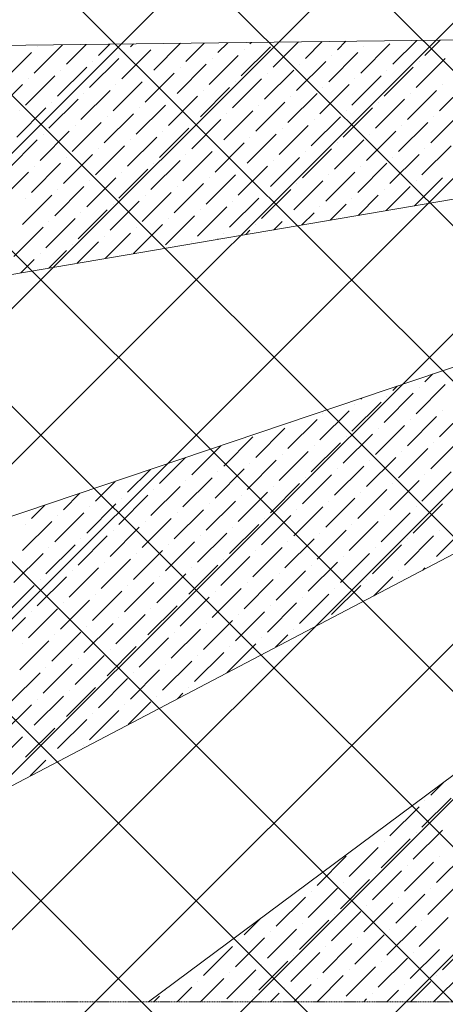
# Model space of a CAD drawing. Header units: millimetres. Extents: x -150 to 17700, y -13097 to 13830.
# Tile 12 of 67: x 7731 to 8698, y 4714 to 6956. Entities that reach past the tile are written whole.
import ezdxf

# ---------------------------------------------------------------- set-up
doc = ezdxf.new("R2010")
doc.units = ezdxf.units.MM
doc.header["$MEASUREMENT"] = 0
doc.linetypes.add('RCP XREF$0$( Hidden )', pattern=[0.375, 0.25, -0.125])
doc.layers.get('0').update_dxf_attribs({"lineweight": 5})
doc.layers.add('RCP XREF$0$A-CEILING-01', color=9, linetype='Continuous', lineweight=0, true_color=0x808080)
doc.layers.add('RCP XREF$0$A-CELING ELEMENT', color=9, linetype='Continuous', lineweight=0, true_color=0x808080)

# ---------------------------------------------------------------- blocks, each defined once
blk = doc.blocks.new('RCP XREF')
at = {"layer": 'RCP XREF$0$A-CEILING-01', "color": 8, "linetype": 'Continuous', "lineweight": 0, "true_color": 0x808080}
for p, q in [((10245.6, 3542.9), (408.6, 13380)), ((10776, 4073.3), (1469.2, 13380)), ((11129.5, 4426.8), (2176.3, 13380)), ((4980.7, 3920), (14440.7, 13380)), ((5334.2, 3920), (14794.2, 13380)), ((5687.8, 3920), (15147.8, 13380)), ((10125.7, 3309.3), (200, 13235)), ((10011.5, 3070), (200, 12881.5)), ((9457.9, 3270), (200, 12527.9)), ((6041.3, 3920), (14450, 12328.7)), ((6135, 3660.1), (14450, 11975.1)), ((6452, 3270), (14450, 11268)), ((7159.1, 3270), (14450, 10560.9)), ((10952.7, 4250), (6072.8, 9130)), ((6135, 3306.6), (11958.4, 9130)), ((10599.2, 3896.5), (6090, 8405.7)), ((6805.5, 3270), (11820, 8284.5)), ((10422.4, 3719.7), (5923.7, 8218.4))]:
    blk.add_line(p, q, dxfattribs=at)
at = {"layer": 'RCP XREF$0$A-CELING ELEMENT', "color": 8, "lineweight": 0, "true_color": 0x808080}
for p, q in [((4048, 6853.2), (8917.4, 6912.2)), ((8946.2, 6586.7), (4048, 5750)), ((4445.8, 4720), (9025.5, 6269.6)), ((9153.4, 5968.6), (6774.5, 4720)), ((8023.6, 4720), (9326.8, 5691.1))]:
    blk.add_line(p, q, dxfattribs=at)
at = {"layer": 'RCP XREF$0$A-CELING ELEMENT', "color": 8, "linetype": 'Continuous', "lineweight": 0, "true_color": 0x808080, "transparency": 33554687}
for p, q in [((8307.3, 6847.9), (8364.9, 6905.5)), ((8380.2, 6867.8), (8418.6, 6906.2)), ((8453.1, 6887.7), (8472.2, 6906.8)), ((8579, 6854.5), (8633.3, 6908.8)), ((8652, 6874.4), (8687, 6909.4)), ((7763.7, 6834.6), (7828, 6899)), ((7770.3, 6894.3), (7770.3, 6894.3)), ((7836.6, 6854.5), (7881.7, 6899.7)), ((7909.5, 6874.4), (7935.4, 6900.3)), ((7962.5, 6821.4), (8028.8, 6887.7)), ((7982.4, 6894.3), (7989.1, 6901)), ((8035.5, 6841.3), (8096.5, 6902.3)), ((8042.1, 6900.9), (8042.1, 6900.9)), ((8108.4, 6861.2), (8150.1, 6902.9)), ((8181.3, 6881), (8203.8, 6903.6)), ((8234.3, 6828), (8300.6, 6894.3)), ((8241, 6887.7), (8241, 6887.7)), ((8254.2, 6900.9), (8257.5, 6904.2)), ((8506.1, 6834.6), (8572.4, 6900.9)), ((8512.8, 6894.3), (8512.8, 6894.3)), ((7690.7, 6814.7), (7757, 6881)), ((7889.6, 6801.5), (7955.9, 6867.8)), ((7896.2, 6861.2), (7896.2, 6861.2)), ((7969.2, 6881), (7969.2, 6881)), ((8161.4, 6808.1), (8227.7, 6874.4)), ((8168, 6867.8), (8168, 6867.8)), ((8360.3, 6794.9), (8426.6, 6861.2)), ((8433.2, 6814.7), (8499.5, 6881)), ((8439.8, 6874.4), (8439.8, 6874.4)), ((8632.1, 6801.5), (8698.4, 6867.8)), ((8638.7, 6861.2), (8638.7, 6861.2)), ((7816.7, 6781.6), (7883, 6847.9)), ((7823.3, 6841.3), (7823.3, 6841.3)), ((8088.5, 6788.2), (8154.8, 6854.5)), ((8095.1, 6847.9), (8095.1, 6847.9)), ((8287.4, 6775), (8353.7, 6841.3)), ((8366.9, 6854.5), (8366.9, 6854.5)), ((8559.2, 6781.6), (8625.5, 6847.9)), ((8565.8, 6841.3), (8565.8, 6841.3)), ((7743.8, 6761.7), (7810.1, 6828)), ((7750.4, 6821.4), (7750.4, 6821.4)), ((7942.7, 6748.5), (8008.9, 6814.7)), ((8015.6, 6768.3), (8081.9, 6834.6)), ((8022.2, 6828), (8022.2, 6828)), ((8214.4, 6755.1), (8280.7, 6821.4)), ((8221.1, 6814.7), (8221.1, 6814.7)), ((8294, 6834.6), (8294, 6834.6)), ((8486.2, 6761.7), (8552.5, 6828)), ((8492.9, 6821.4), (8492.9, 6821.4)), ((8685.1, 6748.5), (8751.4, 6814.7)), ((7670.9, 6741.8), (7737.1, 6808.1)), ((7869.7, 6728.6), (7936, 6794.9)), ((7949.3, 6808.1), (7949.3, 6808.1)), ((8141.5, 6735.2), (8207.8, 6801.5)), ((8148.2, 6794.9), (8148.2, 6794.9)), ((8413.3, 6741.8), (8479.6, 6808.1)), ((8419.9, 6801.5), (8419.9, 6801.5)), ((8612.2, 6728.6), (8678.5, 6794.9)), ((8691.7, 6808.1), (8691.7, 6808.1)), ((7796.8, 6708.7), (7863.1, 6775)), ((7876.4, 6788.2), (7876.4, 6788.2)), ((8068.6, 6715.3), (8134.9, 6781.6)), ((8075.2, 6775), (8075.2, 6775)), ((8340.4, 6721.9), (8406.7, 6788.2)), ((8347, 6781.6), (8347, 6781.6)), ((8539.3, 6708.7), (8605.6, 6775)), ((8618.8, 6788.2), (8618.8, 6788.2)), ((7723.9, 6688.8), (7790.2, 6755.1)), ((7730.5, 6748.5), (7730.5, 6748.5)), ((7803.4, 6768.3), (7803.4, 6768.3)), ((7995.7, 6695.4), (8062, 6761.7)), ((8002.3, 6755.1), (8002.3, 6755.1)), ((8194.6, 6682.2), (8260.8, 6748.5)), ((8267.5, 6702.1), (8333.8, 6768.3)), ((8274.1, 6761.7), (8274.1, 6761.7)), ((8466.4, 6688.8), (8532.6, 6755.1)), ((8473, 6748.5), (8473, 6748.5)), ((8545.9, 6768.3), (8545.9, 6768.3)), ((7922.8, 6675.5), (7989.1, 6741.8)), ((7929.4, 6735.2), (7929.4, 6735.2)), ((8121.6, 6662.3), (8187.9, 6728.6)), ((8201.2, 6741.8), (8201.2, 6741.8)), ((8393.4, 6668.9), (8459.7, 6735.2)), ((8400.1, 6728.6), (8400.1, 6728.6)), ((8665.2, 6675.5), (8731.5, 6741.8)), ((8671.9, 6735.2), (8671.9, 6735.2)), ((7849.8, 6655.6), (7916.1, 6721.9)), ((7856.5, 6715.3), (7856.5, 6715.3)), ((8048.7, 6642.4), (8115, 6708.7)), ((8128.3, 6721.9), (8128.3, 6721.9)), ((8320.5, 6649), (8386.8, 6715.3)), ((8327.1, 6708.7), (8327.1, 6708.7)), ((8592.3, 6655.6), (8658.6, 6721.9)), ((8598.9, 6715.3), (8598.9, 6715.3)), ((7704, 6615.9), (7770.3, 6682.2)), ((7776.9, 6635.8), (7843.2, 6702.1)), ((7783.6, 6695.4), (7783.6, 6695.4)), ((7975.8, 6622.5), (8042.1, 6688.8)), ((7982.4, 6682.2), (7982.4, 6682.2)), ((8055.3, 6702.1), (8055.3, 6702.1)), ((8247.6, 6629.1), (8313.9, 6695.4)), ((8254.2, 6688.8), (8254.2, 6688.8)), ((8446.5, 6615.9), (8512.8, 6682.2)), ((8519.4, 6635.8), (8585.7, 6702.1)), ((8526, 6695.4), (8526, 6695.4)), ((7902.9, 6602.6), (7969.2, 6668.9)), ((7909.5, 6662.3), (7909.5, 6662.3)), ((8174.7, 6609.2), (8241, 6675.5)), ((8181.3, 6668.9), (8181.3, 6668.9)), ((8373.5, 6596), (8439.8, 6662.3)), ((8453.1, 6675.5), (8453.1, 6675.5)), ((8645.3, 6602.6), (8711.6, 6668.9)), ((8652, 6662.3), (8652, 6662.3)), ((7830, 6582.7), (7896.2, 6649)), ((7836.6, 6642.4), (7836.6, 6642.4)), ((8028.8, 6569.5), (8095.1, 6635.8)), ((8101.8, 6589.4), (8168, 6655.6)), ((8108.4, 6649), (8108.4, 6649)), ((8300.6, 6576.1), (8366.9, 6642.4)), ((8307.3, 6635.8), (8307.3, 6635.8)), ((8380.2, 6655.6), (8380.2, 6655.6)), ((8572.4, 6582.7), (8638.7, 6649)), ((8579, 6642.4), (8579, 6642.4)), ((7757, 6562.8), (7823.3, 6629.1)), ((7763.7, 6622.5), (7763.7, 6622.5)), ((7955.9, 6549.6), (8022.2, 6615.9)), ((8035.5, 6629.1), (8035.5, 6629.1)), ((8227.7, 6556.2), (8294, 6622.5)), ((8234.3, 6615.9), (8234.3, 6615.9)), ((8499.5, 6562.8), (8565.8, 6629.1)), ((8506.1, 6622.5), (8506.1, 6622.5)), ((7684.1, 6543), (7750.4, 6609.2)), ((7883, 6529.7), (7949.3, 6596)), ((7962.5, 6609.2), (7962.5, 6609.2)), ((8154.8, 6536.3), (8221.1, 6602.6)), ((8161.4, 6596), (8161.4, 6596)), ((8426.6, 6543), (8492.9, 6609.2)), ((8433.2, 6602.6), (8433.2, 6602.6)), ((8628.1, 6532.4), (8691.7, 6596)), ((7810.1, 6509.8), (7876.4, 6576.1)), ((7816.7, 6569.5), (7816.7, 6569.5)), ((7889.6, 6589.4), (7889.6, 6589.4)), ((8081.9, 6516.4), (8148.2, 6582.7)), ((8088.5, 6576.1), (8088.5, 6576.1)), ((8280.7, 6503.2), (8347, 6569.5)), ((8353.7, 6523.1), (8419.9, 6589.4)), ((8360.3, 6582.7), (8360.3, 6582.7)), ((8559.2, 6569.5), (8559.2, 6569.5)), ((8564.2, 6521.5), (8618.8, 6576.1)), ((8632.1, 6589.4), (8632.1, 6589.4)), ((7737.1, 6489.9), (7803.4, 6556.2)), ((7743.8, 6549.6), (7743.8, 6549.6)), ((8008.9, 6496.6), (8075.2, 6562.8)), ((8015.6, 6556.2), (8015.6, 6556.2)), ((8207.8, 6483.3), (8274.1, 6549.6)), ((8287.4, 6562.8), (8287.4, 6562.8)), ((8486.2, 6549.6), (8486.2, 6549.6)), ((8500.2, 6510.5), (8545.9, 6556.2)), ((7936, 6476.7), (8002.3, 6543)), ((7942.7, 6536.3), (7942.7, 6536.3)), ((8134.9, 6463.4), (8201.2, 6529.7)), ((8214.4, 6543), (8214.4, 6543)), ((8413.3, 6529.7), (8413.3, 6529.7)), ((8436.3, 6499.6), (8473, 6536.3)), ((7790.2, 6436.9), (7856.5, 6503.2)), ((7863.1, 6456.8), (7929.4, 6523.1)), ((7869.7, 6516.4), (7869.7, 6516.4)), ((8062, 6443.5), (8128.3, 6509.8)), ((8068.6, 6503.2), (8068.6, 6503.2)), ((8141.5, 6523.1), (8141.5, 6523.1)), ((8340.4, 6509.8), (8340.4, 6509.8)), ((8372.3, 6488.7), (8400.1, 6516.4)), ((7717.3, 6417), (7783.6, 6483.3)), ((7796.8, 6496.6), (7796.8, 6496.6)), ((7989.1, 6423.6), (8055.3, 6489.9)), ((7995.7, 6483.3), (7995.7, 6483.3)), ((8267.5, 6489.9), (8267.5, 6489.9)), ((8308.3, 6477.8), (8327.1, 6496.6)), ((7922.8, 6463.4), (7922.8, 6463.4)), ((7924.6, 6412.2), (7982.4, 6470)), ((8180.4, 6455.9), (8181.3, 6456.8)), ((8194.6, 6470), (8194.6, 6470)), ((8244.4, 6466.8), (8254.2, 6476.7)), ((7849.8, 6443.5), (7849.8, 6443.5)), ((7860.6, 6401.3), (7909.5, 6450.1)), ((8121.6, 6450.1), (8121.6, 6450.1)), ((7776.9, 6423.6), (7776.9, 6423.6)), ((7796.7, 6390.4), (7836.6, 6430.3)), ((7732.7, 6379.4), (7763.7, 6410.4)), ((8652, 6131.9), (8669, 6149)), ((8579, 6112.1), (8588.8, 6121.8)), ((8632.1, 6059), (8698.4, 6125.3)), ((8559.2, 6039.1), (8625.5, 6105.4)), ((8565.8, 6098.8), (8565.8, 6098.8)), ((8638.7, 6118.7), (8638.7, 6118.7)), ((8486.2, 6019.3), (8552.5, 6085.5)), ((8492.9, 6078.9), (8492.9, 6078.9)), ((8506.1, 6092.2), (8508.7, 6094.7)), ((8413.3, 5999.4), (8479.6, 6065.7)), ((8419.9, 6059), (8419.9, 6059)), ((8685.1, 6006), (8751.4, 6072.3)), ((8691.7, 6065.7), (8691.7, 6065.7)), ((8340.4, 5979.5), (8406.7, 6045.8)), ((8347, 6039.1), (8347, 6039.1)), ((8539.3, 5966.2), (8605.6, 6032.5)), ((8612.2, 5986.1), (8678.5, 6052.4)), ((8618.8, 6045.8), (8618.8, 6045.8)), ((8267.5, 5959.6), (8333.8, 6025.9)), ((8466.4, 5946.3), (8532.6, 6012.6)), ((8545.9, 6025.9), (8545.9, 6025.9)), ((8121.6, 5919.8), (8187.9, 5986.1)), ((8194.6, 5939.7), (8260.8, 6006)), ((8393.4, 5926.4), (8459.7, 5992.7)), ((8400.1, 5986.1), (8400.1, 5986.1)), ((8473, 6006), (8473, 6006)), ((8665.2, 5933.1), (8731.5, 5999.4)), ((8671.9, 5992.7), (8671.9, 5992.7)), ((8320.5, 5906.6), (8386.8, 5972.8)), ((8327.1, 5966.2), (8327.1, 5966.2)), ((8592.3, 5913.2), (8658.6, 5979.5)), ((8598.9, 5972.8), (8598.9, 5972.8)), ((8048.7, 5899.9), (8107.9, 5959.1)), ((8247.6, 5886.7), (8313.9, 5953)), ((8254.2, 5946.3), (8254.2, 5946.3)), ((8519.4, 5893.3), (8585.7, 5959.6)), ((8526, 5953), (8526, 5953)), ((7975.8, 5880), (8027.8, 5932)), ((8174.7, 5866.8), (8241, 5933.1)), ((8181.3, 5926.4), (8181.3, 5926.4)), ((8373.5, 5853.5), (8439.8, 5919.8)), ((8446.5, 5873.4), (8512.8, 5939.7)), ((8453.1, 5933.1), (8453.1, 5933.1)), ((8645.3, 5860.2), (8711.6, 5926.4)), ((8652, 5919.8), (8652, 5919.8)), ((7902.9, 5860.2), (7947.6, 5904.9)), ((8101.8, 5846.9), (8168, 5913.2)), ((8108.4, 5906.6), (8108.4, 5906.6)), ((8300.6, 5833.6), (8366.9, 5899.9)), ((8380.2, 5913.2), (8380.2, 5913.2)), ((8572.4, 5840.3), (8638.7, 5906.6)), ((8579, 5899.9), (8579, 5899.9)), ((7830, 5840.3), (7867.4, 5877.8)), ((7955.9, 5807.1), (8022.2, 5873.4)), ((8028.8, 5827), (8095.1, 5893.3)), ((8035.5, 5886.7), (8035.5, 5886.7)), ((8227.7, 5813.8), (8294, 5880)), ((8234.3, 5873.4), (8234.3, 5873.4)), ((8307.3, 5893.3), (8307.3, 5893.3)), ((8499.5, 5820.4), (8565.8, 5886.7)), ((8506.1, 5880), (8506.1, 5880)), ((7883, 5787.2), (7949.3, 5853.5)), ((7962.5, 5866.8), (7962.5, 5866.8)), ((8154.8, 5793.9), (8221.1, 5860.2)), ((8161.4, 5853.5), (8161.4, 5853.5)), ((8426.6, 5800.5), (8492.9, 5866.8)), ((8433.2, 5860.2), (8433.2, 5860.2)), ((8625.5, 5787.2), (8691.7, 5853.5)), ((7757, 5820.4), (7787.3, 5850.6)), ((7810.1, 5767.3), (7876.4, 5833.6)), ((7889.6, 5846.9), (7889.6, 5846.9)), ((8081.9, 5774), (8148.2, 5840.3)), ((8088.5, 5833.6), (8088.5, 5833.6)), ((8353.7, 5780.6), (8419.9, 5846.9)), ((8360.3, 5840.3), (8360.3, 5840.3)), ((8552.5, 5767.3), (8618.8, 5833.6)), ((8632.1, 5846.9), (8632.1, 5846.9)), ((7737.1, 5747.5), (7803.4, 5813.8)), ((7743.8, 5807.1), (7743.8, 5807.1)), ((7816.7, 5827), (7816.7, 5827)), ((8008.9, 5754.1), (8075.2, 5820.4)), ((8015.6, 5813.8), (8015.6, 5813.8)), ((8207.8, 5740.8), (8274.1, 5807.1)), ((8280.7, 5760.7), (8347, 5827)), ((8287.4, 5820.4), (8287.4, 5820.4)), ((8479.6, 5747.5), (8545.9, 5813.8)), ((8486.2, 5807.1), (8486.2, 5807.1)), ((8559.2, 5827), (8559.2, 5827)), ((7936, 5734.2), (8002.3, 5800.5)), ((7942.7, 5793.9), (7942.7, 5793.9)), ((8134.9, 5720.9), (8201.2, 5787.2)), ((8214.4, 5800.5), (8214.4, 5800.5)), ((8406.7, 5727.6), (8473, 5793.9)), ((8413.3, 5787.2), (8413.3, 5787.2)), ((8678.5, 5734.2), (8744.8, 5800.5)), ((8685.1, 5793.9), (8685.1, 5793.9)), ((7863.1, 5714.3), (7929.4, 5780.6)), ((7869.7, 5774), (7869.7, 5774)), ((8062, 5701.1), (8128.3, 5767.3)), ((8141.5, 5780.6), (8141.5, 5780.6)), ((8333.8, 5707.7), (8400.1, 5774)), ((8340.4, 5767.3), (8340.4, 5767.3)), ((8605.6, 5714.3), (8671.9, 5780.6)), ((8612.2, 5774), (8612.2, 5774)), ((7717.3, 5674.5), (7783.6, 5740.8)), ((7790.2, 5694.4), (7856.5, 5760.7)), ((7796.8, 5754.1), (7796.8, 5754.1)), ((7989.1, 5681.2), (8055.3, 5747.5)), ((7995.7, 5740.8), (7995.7, 5740.8)), ((8068.6, 5760.7), (8068.6, 5760.7)), ((8260.8, 5687.8), (8327.1, 5754.1)), ((8267.5, 5747.5), (8267.5, 5747.5)), ((8459.7, 5674.5), (8526, 5740.8)), ((8532.6, 5694.4), (8598.9, 5760.7)), ((8539.3, 5754.1), (8539.3, 5754.1)), ((7916.1, 5661.3), (7982.4, 5727.6)), ((7922.8, 5720.9), (7922.8, 5720.9)), ((8187.9, 5667.9), (8254.2, 5734.2)), ((8194.6, 5727.6), (8194.6, 5727.6)), ((8386.8, 5654.7), (8453.1, 5720.9)), ((8466.4, 5734.2), (8466.4, 5734.2)), ((8665.2, 5720.9), (8665.2, 5720.9)), ((7843.2, 5641.4), (7909.5, 5707.7)), ((7849.8, 5701.1), (7849.8, 5701.1)), ((8042.1, 5628.1), (8108.4, 5694.4)), ((8115, 5648), (8181.3, 5714.3)), ((8121.6, 5707.7), (8121.6, 5707.7)), ((8313.9, 5634.8), (8380.2, 5701.1)), ((8320.5, 5694.4), (8320.5, 5694.4)), ((8393.4, 5714.3), (8393.4, 5714.3)), ((8592.3, 5701.1), (8592.3, 5701.1)), ((8647.2, 5702.9), (8652, 5707.7)), ((7770.3, 5621.5), (7836.6, 5687.8)), ((7776.9, 5681.2), (7776.9, 5681.2)), ((7969.2, 5608.2), (8035.5, 5674.5)), ((8048.7, 5687.8), (8048.7, 5687.8)), ((8241, 5614.9), (8307.3, 5681.2)), ((8247.6, 5674.5), (8247.6, 5674.5)), ((8519.4, 5681.2), (8519.4, 5681.2)), ((8535.6, 5644.3), (8579, 5687.8)), ((7697.4, 5601.6), (7763.7, 5667.9)), ((7896.2, 5588.4), (7962.5, 5654.7)), ((7975.8, 5667.9), (7975.8, 5667.9)), ((8168, 5595), (8234.3, 5661.3)), ((8174.7, 5654.7), (8174.7, 5654.7)), ((8439.8, 5601.6), (8506.1, 5667.9)), ((8446.5, 5661.3), (8446.5, 5661.3)), ((7823.3, 5568.5), (7889.6, 5634.8)), ((7830, 5628.1), (7830, 5628.1)), ((7902.9, 5648), (7902.9, 5648)), ((8095.1, 5575.1), (8161.4, 5641.4)), ((8101.8, 5634.8), (8101.8, 5634.8)), ((8294, 5561.8), (8360.3, 5628.1)), ((8366.9, 5581.7), (8433.2, 5648)), ((8373.5, 5641.4), (8373.5, 5641.4)), ((7750.4, 5548.6), (7816.7, 5614.9)), ((7757, 5608.2), (7757, 5608.2)), ((8022.2, 5555.2), (8088.5, 5621.5)), ((8028.8, 5614.9), (8028.8, 5614.9)), ((8221.1, 5542), (8287.4, 5608.2)), ((8300.6, 5621.5), (8300.6, 5621.5)), ((7677.5, 5528.7), (7743.8, 5595)), ((7876.4, 5515.4), (7942.7, 5581.7)), ((7949.3, 5535.3), (8015.6, 5601.6)), ((7955.9, 5595), (7955.9, 5595)), ((8148.2, 5522.1), (8214.4, 5588.4)), ((8154.8, 5581.7), (8154.8, 5581.7)), ((8227.7, 5601.6), (8227.7, 5601.6)), ((8426.6, 5588.4), (8426.6, 5588.4)), ((7803.4, 5495.6), (7869.7, 5561.8)), ((7883, 5575.1), (7883, 5575.1)), ((8075.2, 5502.2), (8141.5, 5568.5)), ((8081.9, 5561.8), (8081.9, 5561.8)), ((8353.7, 5568.5), (8353.7, 5568.5)), ((7730.5, 5475.7), (7796.8, 5542)), ((7810.1, 5555.2), (7810.1, 5555.2)), ((8002.3, 5482.3), (8068.6, 5548.6)), ((8008.9, 5542), (8008.9, 5542)), ((8280.7, 5548.6), (8280.7, 5548.6)), ((8312.3, 5527.1), (8340.4, 5555.2)), ((7737.1, 5535.3), (7737.1, 5535.3)), ((7929.4, 5462.4), (7995.7, 5528.7)), ((7936, 5522.1), (7936, 5522.1)), ((8128.3, 5449.1), (8194.6, 5515.4)), ((8201.2, 5469), (8267.5, 5535.3)), ((8207.8, 5528.7), (8207.8, 5528.7)), ((7856.5, 5442.5), (7922.8, 5508.8)), ((7863.1, 5502.2), (7863.1, 5502.2)), ((8055.3, 5429.3), (8121.6, 5495.6)), ((8134.9, 5508.8), (8134.9, 5508.8)), ((7783.6, 5422.6), (7849.8, 5488.9)), ((7790.2, 5482.3), (7790.2, 5482.3)), ((7982.4, 5409.4), (8048.7, 5475.7)), ((8062, 5488.9), (8062, 5488.9)), ((7710.6, 5402.7), (7776.9, 5469)), ((7909.5, 5389.5), (7975.8, 5455.8)), ((7916.1, 5449.1), (7916.1, 5449.1)), ((7989.1, 5469), (7989.1, 5469)), ((7836.6, 5369.6), (7902.9, 5435.9)), ((7843.2, 5429.3), (7843.2, 5429.3)), ((8115, 5435.9), (8115, 5435.9)), ((7763.7, 5349.7), (7830, 5416)), ((7770.3, 5409.4), (7770.3, 5409.4)), ((7977.5, 5351.4), (8028.8, 5402.7)), ((8042.1, 5416), (8042.1, 5416)), ((8089.1, 5410), (8101.8, 5422.6)), ((7690.7, 5329.8), (7757, 5396.1)), ((7889.6, 5316.6), (7955.9, 5382.9)), ((7969.2, 5396.1), (7969.2, 5396.1)), ((7816.7, 5296.7), (7883, 5363)), ((7896.2, 5376.2), (7896.2, 5376.2)), ((7743.8, 5276.8), (7810.1, 5343.1)), ((7750.4, 5336.5), (7750.4, 5336.5)), ((7823.3, 5356.3), (7823.3, 5356.3)), ((7670.9, 5256.9), (7737.1, 5323.2)), ((7876.4, 5303.3), (7876.4, 5303.3)), ((7754.2, 5234.2), (7790.2, 5270.2)), ((7803.4, 5283.4), (7803.4, 5283.4)), ((8665.2, 5190.6), (8694.7, 5220.1)), ((8645.3, 5117.7), (8711.6, 5184)), ((8572.4, 5097.8), (8638.7, 5164.1)), ((8652, 5177.4), (8652, 5177.4)), ((8625.5, 5044.8), (8691.7, 5111.1)), ((8552.5, 5024.9), (8618.8, 5091.2)), ((8632.1, 5104.4), (8632.1, 5104.4)), ((8479.6, 5005), (8545.9, 5071.3)), ((8559.2, 5084.5), (8559.2, 5084.5)), ((8406.7, 4985.1), (8473, 5051.4)), ((8486.2, 5064.7), (8486.2, 5064.7)), ((8678.5, 4991.7), (8744.8, 5058)), ((8685.1, 5051.4), (8685.1, 5051.4)), ((8605.6, 4971.9), (8671.9, 5038.1)), ((8612.2, 5031.5), (8612.2, 5031.5)), ((8532.6, 4952), (8598.9, 5018.3)), ((8539.3, 5011.6), (8539.3, 5011.6)), ((8386.8, 4912.2), (8453.1, 4978.5)), ((8459.7, 4932.1), (8526, 4998.4)), ((8466.4, 4991.7), (8466.4, 4991.7)), ((8658.6, 4918.8), (8724.9, 4985.1)), ((8665.2, 4978.5), (8665.2, 4978.5)), ((8313.9, 4892.3), (8380.2, 4958.6)), ((8393.4, 4971.9), (8393.4, 4971.9)), ((8585.7, 4898.9), (8652, 4965.2)), ((8592.3, 4958.6), (8592.3, 4958.6)), ((8512.8, 4879), (8579, 4945.3)), ((8519.4, 4938.7), (8519.4, 4938.7)), ((8241, 4872.4), (8278.4, 4909.9)), ((8439.8, 4859.2), (8506.1, 4925.4)), ((8446.5, 4918.8), (8446.5, 4918.8)), ((8638.7, 4845.9), (8705, 4912.2)), ((8366.9, 4839.3), (8433.2, 4905.6)), ((8373.5, 4898.9), (8373.5, 4898.9)), ((8565.8, 4826), (8632.1, 4892.3)), ((8645.3, 4905.6), (8645.3, 4905.6)), ((8221.1, 4799.5), (8287.4, 4865.8)), ((8294, 4819.4), (8360.3, 4885.7)), ((8300.6, 4879), (8300.6, 4879)), ((8492.9, 4806.1), (8559.2, 4872.4)), ((8499.5, 4865.8), (8499.5, 4865.8)), ((8572.4, 4885.7), (8572.4, 4885.7)), ((8148.2, 4779.6), (8214.4, 4845.9)), ((8227.7, 4859.2), (8227.7, 4859.2)), ((8419.9, 4786.2), (8486.2, 4852.5)), ((8426.6, 4845.9), (8426.6, 4845.9)), ((8691.7, 4792.9), (8758, 4859.2)), ((8347, 4766.3), (8413.3, 4832.6)), ((8353.7, 4826), (8353.7, 4826)), ((8618.8, 4773), (8685.1, 4839.3)), ((8625.5, 4832.6), (8625.5, 4832.6)), ((8274.1, 4746.5), (8340.4, 4812.8)), ((8280.7, 4806.1), (8280.7, 4806.1)), ((8473, 4733.2), (8539.3, 4799.5)), ((8545.9, 4753.1), (8612.2, 4819.4)), ((8552.5, 4812.8), (8552.5, 4812.8)), ((8201.2, 4726.6), (8267.5, 4792.9)), ((8207.8, 4786.2), (8207.8, 4786.2)), ((8406.7, 4720), (8466.4, 4779.6)), ((8479.6, 4792.9), (8479.6, 4792.9)), ((8671.9, 4720), (8738.1, 4786.2)), ((8678.5, 4779.6), (8678.5, 4779.6)), ((8088.5, 4720), (8121.6, 4753.1)), ((8134.9, 4766.3), (8134.9, 4766.3)), ((8141.6, 4720), (8194.6, 4773)), ((8333.8, 4753.1), (8333.8, 4753.1)), ((8353.7, 4720), (8393.4, 4759.7)), ((8406.7, 4773), (8406.7, 4773)), ((8605.6, 4759.7), (8605.6, 4759.7)), ((8618.9, 4720), (8665.2, 4766.3)), ((8035.5, 4720), (8048.7, 4733.2)), ((8062, 4746.5), (8062, 4746.5)), ((8260.8, 4733.2), (8260.8, 4733.2)), ((8300.7, 4720), (8320.5, 4739.8)), ((8532.6, 4739.8), (8532.6, 4739.8)), ((8565.8, 4720), (8592.3, 4746.5)), ((8512.8, 4720), (8519.4, 4726.6))]:
    blk.add_line(p, q, dxfattribs=at)
at = {"layer": 'RCP XREF$0$A-CELING ELEMENT', "color": 8, "linetype": 'RCP XREF$0$( Hidden )', "lineweight": 0, "ltscale": 10, "true_color": 0x808080}
blk.add_line((8781.8, 4720), (4048, 4720), dxfattribs=at)

msp = doc.modelspace()

# ---------------------------------------------------------------- block references
at = {"ltscale": 5}
msp.add_blockref('RCP XREF', (0, 0), dxfattribs=at)

doc.saveas('drawing.dxf')
